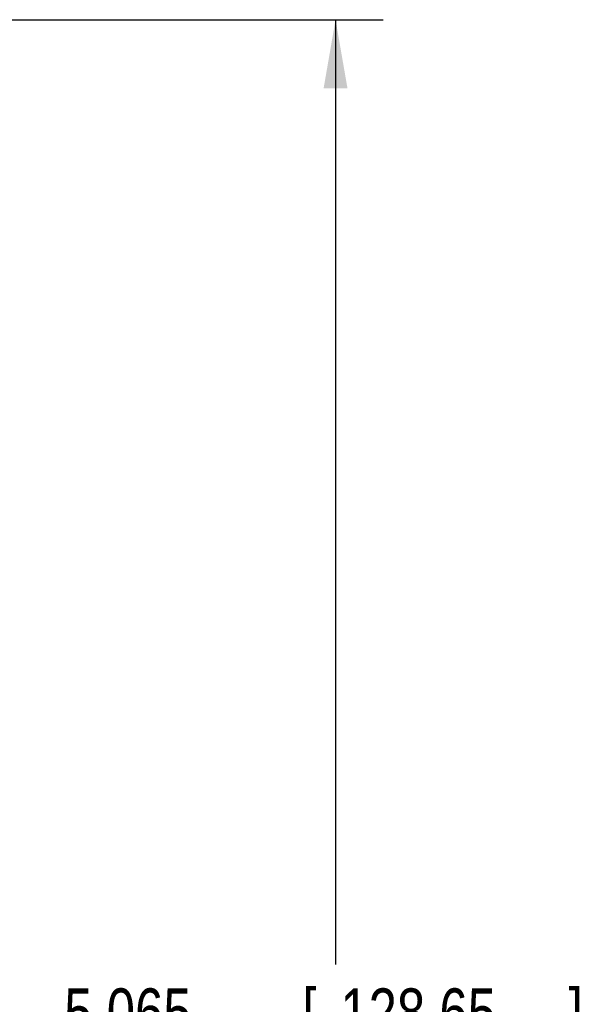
# Model space of a CAD drawing. Header units: inches. Extents: x 0.2 to 16.8, y 0.1 to 10.8.
# Tile 42 of 43: x 10.5 to 12, y 5.4 to 7.9. Entities that reach past the tile are written whole.
import ezdxf

# ---------------------------------------------------------------- set-up
doc = ezdxf.new("R2010")
doc.units = ezdxf.units.IN
doc.header["$LTSCALE"] = 0.935
doc.header["$MEASUREMENT"] = 0
doc.layers.get('0').update_dxf_attribs({"linetype": 'CONTINUOUS'})
doc.layers.add('DIMENSIONS', color=7, linetype='CONTINUOUS')
doc.styles.get("Standard").update_dxf_attribs({"font": 'txt', "width": 0.8})
doc.dimstyles.new('DIMSTYLE_2', dxfattribs={"dimtxt": 0.125, "dimasz": 0.18, "dimexe": 0.18, "dimexo": 0.0625, "dimgap": 0.09, "dimtad": 0, "dimtih": 1, "dimtoh": 1, "dimdec": 3, "dimzin": 4, "dimdsep": 46, "dimtxsty": 'STANDARD', "dimblk": '_FILLED', "dimblk1": '_FILLED', "dimblk2": '_FILLED', "dimcen": 0.09, "dimadec": 0, "dimazin": 0, "dimtp": 0.01, "dimtm": 0.01, "dimtfac": 1, "dimtdec": 3, "dimtofl": 0, "dimtmove": 0, "dimatfit": 3, "dimldrblk": '_FILLED', "dimfxl": 1, "dimtolj": 1, "dimtzin": 4, "dimarcsym": 0})

# ---------------------------------------------------------------- blocks, each defined once
blk = doc.blocks.new('_FILLED')
at = {"color": 0, "linetype": 'BYBLOCK'}
blk.add_solid([(0, 0), (-1, 0.174), (-1, -0.174)], dxfattribs=at)
blk = doc.blocks.new('*D8')
at = {"layer": 'DIMENSIONS', "color": 2, "linetype": 'CONTINUOUS'}
for p, q in [((9.7427, 7.941), (11.482, 7.941)), ((11.357, 7.941), (11.357, 5.4595)), ((11.357, 2.876), (11.357, 5.2095)), ((9.7835, 2.876), (11.482, 2.876))]:
    blk.add_line(p, q, dxfattribs=at)
at = {"layer": 'DIMENSIONS', "color": 2, "linetype": 'CONTINUOUS', "xscale": 0.18, "yscale": 0.18, "zscale": 0.18}
for p, rotation in [((11.357, 7.941), 90), ((11.357, 2.876), 270)]:
    blk.add_blockref('_FILLED', p, dxfattribs=dict(at, rotation=rotation))
at = {"layer": 'DIMENSIONS', "color": 2, "linetype": 'CONTINUOUS', "width": 0.8}
for s, p in [('[', (11.2695, 5.272)), (']', (11.9695, 5.272)), ('5.065', (10.6445, 5.272)), ('128.65', (11.3695, 5.272))]:
    blk.add_text(s, height=0.125, dxfattribs=at).set_placement(p)

msp = doc.modelspace()

# ---------------------------------------------------------------- dimensions: what is measured, and where the dimension line sits
at = {"layer": 'DIMENSIONS', "color": 2, "linetype": 'CONTINUOUS'}
dim = msp.add_linear_dim(base=(11.357, 2.876), p1=(9.7427, 7.941), p2=(9.7835, 2.876), angle=270, dimstyle='DIMSTYLE_2', dxfattribs=at)
dim.commit()
dim.dimension.update_dxf_attribs({"geometry": '*D8', "text_midpoint": (11.357, 5.3345), "dimtype": 160})

doc.saveas('drawing.dxf')
